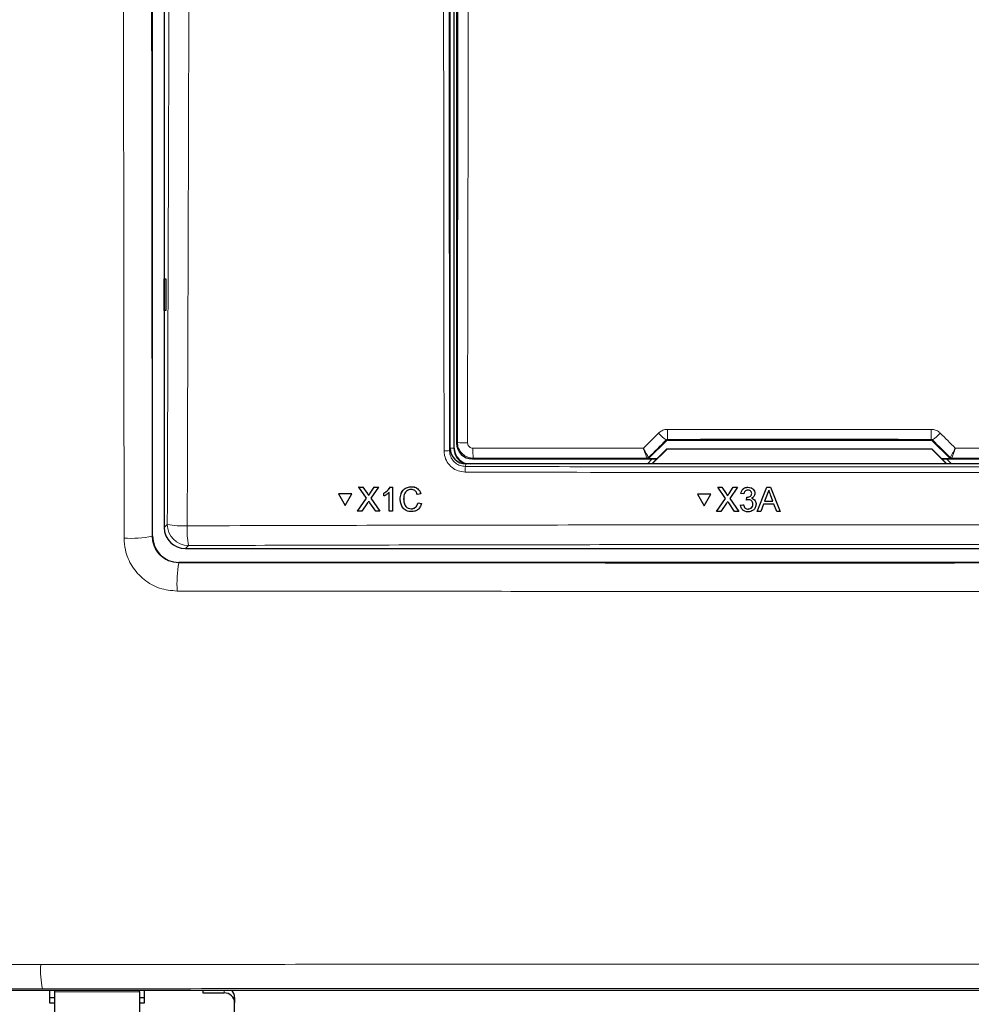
# Model space of a CAD drawing. Header units: millimetres. Extents: x 5 to 418, y 2 to 292.
# Tile 16 of 52: x 100 to 122, y 127 to 150. Entities that reach past the tile are written whole.
import ezdxf

# ---------------------------------------------------------------- set-up
doc = ezdxf.new("R2010")
doc.units = ezdxf.units.MM

msp = doc.modelspace()

# ---------------------------------------------------------------- linework, layer by layer
at = {"color": 7, "linetype": 'Continuous', "lineweight": 25}
for p, q in [((102.9844, 138.135), (102.9844, 190.2147)), ((103.2616, 172.2461), (103.2616, 138.3367)), ((110.0116, 140.2132), (110.0116, 168.4624)), ((110.1116, 140.2124), (110.1116, 168.4374)), ((110.166, 168.3205), (110.166, 140.3292)), ((103.2629, 144.2124), (103.3009, 144.213)), ((103.2629, 143.4623), (103.2629, 144.2124)), ((103.3009, 144.213), (103.3009, 143.4617)), ((103.3009, 143.4617), (103.2629, 143.4623)), ((114.7093, 139.9726), (115.122, 140.3852)), ((115.1573, 140.3998), (121.3659, 140.3998)), ((121.4012, 140.3852), (121.8139, 139.9726)), ((114.781, 139.8374), (115.135, 140.1913)), ((115.1366, 140.1873), (114.7866, 139.8374)), ((115.135, 140.1913), (115.1366, 140.1873)), ((115.135, 140.1913), (121.3882, 140.1913)), ((121.3866, 140.1873), (115.1366, 140.1873)), ((121.3882, 140.1913), (121.3866, 140.1873)), ((121.7366, 139.8374), (121.3866, 140.1873)), ((121.3882, 140.1913), (121.7421, 139.8374)), ((126.1371, 139.8374), (110.3861, 139.8374)), ((110.541, 139.9543), (114.898, 139.9543)), ((114.7845, 139.9543), (114.6714, 139.8411)), ((114.6714, 139.8411), (114.6714, 139.8374)), ((114.9016, 139.9579), (114.674, 139.9579)), ((121.8492, 139.9579), (121.6216, 139.9579)), ((121.6252, 139.9543), (125.9822, 139.9543)), ((121.8518, 139.8411), (121.7387, 139.9543)), ((121.8518, 139.8374), (121.8518, 139.8411)), ((107.3759, 139.1299), (107.3769, 139.1315)), ((107.6932, 139.1298), (107.3759, 139.1299)), ((107.3759, 139.1299), (107.5352, 138.8554)), ((107.6942, 139.1314), (107.3769, 139.1315)), ((107.5352, 138.8554), (107.6932, 139.1298)), ((107.5362, 138.8571), (107.6942, 139.1314)), ((107.6932, 139.1298), (107.6942, 139.1314)), ((107.8581, 139.2918), (107.8591, 139.2935)), ((108.0416, 139.0267), (107.8581, 139.2918)), ((107.8581, 139.2918), (107.9557, 139.2918)), ((107.8591, 139.2935), (107.8637, 139.2935)), ((107.9557, 139.2918), (107.9567, 139.2934)), ((107.9557, 139.2918), (108.0563, 139.1465)), ((108.1236, 139.1463), (108.2232, 139.2917)), ((108.3222, 139.2916), (108.1399, 139.0258)), ((108.2232, 139.2917), (108.2242, 139.2933)), ((108.2232, 139.2917), (108.3222, 139.2916)), ((108.3222, 139.2916), (108.3231, 139.2932)), ((108.4443, 139.1482), (108.4452, 139.1498)), ((108.4444, 139.0803), (108.4443, 139.1482)), ((108.5778, 138.7178), (108.5768, 139.1649)), ((108.6028, 139.2915), (108.6037, 139.2931)), ((108.6028, 139.2915), (108.6502, 139.2915)), ((108.6502, 139.2915), (108.6512, 139.2931)), ((108.6502, 139.2915), (108.6515, 138.7178)), ((109.0991, 139.2987), (109.1, 139.3003)), ((109.3209, 139.1318), (109.2399, 139.1145)), ((109.3209, 139.1318), (109.3219, 139.1335)), ((115.8532, 139.1239), (115.8533, 139.1256)), ((115.8532, 139.1239), (116.0121, 138.8495)), ((116.1707, 139.1239), (115.8532, 139.1239)), ((116.1709, 139.1256), (115.8533, 139.1256)), ((116.0121, 138.8495), (116.1707, 139.1239)), ((116.1707, 139.1239), (116.1709, 139.1256)), ((116.3361, 139.2861), (116.3362, 139.2877)), ((116.5192, 139.0211), (116.3361, 139.2861)), ((116.3361, 139.2861), (116.4338, 139.2861)), ((116.4338, 139.2861), (116.4339, 139.2877)), ((116.4338, 139.2861), (116.5341, 139.1408)), ((116.6015, 139.1407), (116.7014, 139.2861)), ((116.8005, 139.2861), (116.6176, 139.0201)), ((116.7014, 139.2861), (116.7016, 139.2877)), ((116.7014, 139.2861), (116.8005, 139.2861)), ((116.8005, 139.2861), (116.8006, 139.2877)), ((116.8782, 139.139), (116.8783, 139.1406)), ((116.9519, 139.1316), (116.8782, 139.139)), ((117.0463, 139.2861), (117.0464, 139.2877)), ((117.2093, 139.1293), (117.2095, 139.1311)), ((117.2099, 139.1402), (117.21, 139.1418)), ((117.2641, 138.7124), (117.4922, 139.2861)), ((117.4987, 139.1139), (117.4399, 138.9551)), ((117.4922, 139.2861), (117.4923, 139.2877)), ((117.4922, 139.2861), (117.5836, 139.2861)), ((117.6361, 138.9551), (117.5802, 139.1059)), ((117.5836, 139.2861), (117.5837, 139.2877)), ((117.5836, 139.2861), (117.8121, 138.7124)), ((107.8299, 138.7181), (108.0416, 139.0267)), ((108.0643, 138.9155), (107.9288, 138.7181)), ((108.0862, 139.0918), (108.0872, 139.0934)), ((108.2552, 138.7179), (108.1149, 138.9207)), ((108.1399, 139.0258), (108.3529, 138.7179)), ((108.916, 139.0091), (108.917, 139.0107)), ((109.2551, 138.92), (109.256, 138.9217)), ((109.2551, 138.92), (109.3361, 138.9012)), ((109.3371, 138.9028), (109.3206, 138.8622)), ((109.3361, 138.9012), (109.3371, 138.9028)), ((116.3068, 138.7124), (116.5192, 139.0211)), ((116.5417, 138.9098), (116.4057, 138.7124)), ((116.564, 139.0861), (116.5641, 139.0877)), ((116.7324, 138.7124), (116.5924, 138.9151)), ((116.6176, 139.0201), (116.8302, 138.7124)), ((116.8709, 138.8668), (116.9446, 138.8742)), ((116.8709, 138.8668), (116.871, 138.8684)), ((116.9446, 138.8742), (116.9447, 138.8758)), ((117.0102, 138.9845), (117.0178, 139.0507)), ((117.0102, 138.9845), (117.0103, 138.9861)), ((117.0178, 139.0507), (117.0179, 139.0523)), ((117.0284, 139.0499), (117.0285, 139.0515)), ((117.2388, 138.8681), (117.2389, 138.8699)), ((117.2395, 138.885), (117.2396, 138.8866)), ((117.4155, 138.8889), (117.3501, 138.7124)), ((117.6606, 138.8889), (117.4155, 138.8889)), ((117.4399, 138.9551), (117.6361, 138.9551)), ((117.7261, 138.7124), (117.6606, 138.8889)), ((107.5352, 138.8554), (107.5362, 138.8571)), ((107.8299, 138.7181), (107.8309, 138.7198)), ((107.9288, 138.7181), (107.8299, 138.7181)), ((108.3529, 138.7179), (108.2552, 138.7179)), ((108.3529, 138.7179), (108.3539, 138.7195)), ((108.6515, 138.7178), (108.5778, 138.7178)), ((108.6515, 138.7178), (108.6524, 138.7194)), ((109.0942, 138.7764), (109.0952, 138.7781)), ((116.3068, 138.7124), (116.3069, 138.714)), ((116.4057, 138.7124), (116.3068, 138.7124)), ((116.8302, 138.7124), (116.7324, 138.7124)), ((116.8302, 138.7124), (116.8303, 138.7139)), ((117.0525, 138.7712), (117.0526, 138.7728)), ((117.2641, 138.7124), (117.2642, 138.7139)), ((117.3501, 138.7124), (117.2641, 138.7124)), ((117.8121, 138.7124), (117.7261, 138.7124)), ((117.8121, 138.7124), (117.8122, 138.714)), ((103.7609, 137.8373), (132.7623, 137.8373)), ((132.9139, 137.5101), (103.6093, 137.5101)), ((99.298, 127.4061), (129.4002, 127.4061)), ((100.5491, 127.4061), (100.5491, 127.1064)), ((100.5491, 127.2347), (100.6741, 127.2347)), ((100.6741, 127.3661), (100.6741, 127.4061)), ((100.6741, 126.8854), (100.6741, 127.3661)), ((102.6741, 127.3661), (102.6741, 127.4061)), ((102.6741, 127.3661), (102.6741, 126.8854)), ((102.6741, 127.2347), (102.7991, 127.2347)), ((102.7991, 127.1064), (102.7991, 127.4061)), ((104.1741, 127.4061), (104.1741, 127.3413)), ((104.1741, 127.3413), (104.6741, 127.3413)), ((104.9241, 127.2347), (104.9241, 127.1064)), ((100.5491, 127.1064), (100.6741, 127.1064)), ((102.6741, 127.1064), (102.7991, 127.1064)), ((104.9241, 126.7152), (104.9241, 127.1064))]:
    msp.add_line(p, q, dxfattribs=at)
at = {"color": 7, "linetype": 'Continuous', "lineweight": 18}
for p, q in [((110.1006, 168.4374), (110.1006, 140.2124)), ((110.1858, 140.349), (110.1976, 151.1904)), ((110.166, 140.3292), (110.1858, 140.349)), ((115.122, 140.3852), (115.1143, 140.4036)), ((115.1496, 140.4184), (115.1573, 140.3998)), ((121.3659, 140.3998), (121.3736, 140.4184)), ((121.4089, 140.4036), (121.4012, 140.3852)), ((109.9996, 140.153), (110.0116, 140.2132)), ((110.1006, 140.2124), (110.0116, 140.2124)), ((110.1006, 140.2124), (110.1116, 140.2124)), ((110.3861, 139.8374), (110.3742, 139.7778)), ((110.5607, 139.974), (110.541, 139.9543)), ((114.6666, 139.9758), (114.6664, 139.9759)), ((114.674, 139.9579), (114.6666, 139.9758)), ((114.7019, 139.9904), (114.7017, 139.9905)), ((114.7019, 139.9904), (114.7093, 139.9726)), ((121.8139, 139.9726), (121.8213, 139.9904)), ((121.8213, 139.9904), (121.8215, 139.9905)), ((121.8566, 139.9758), (121.8492, 139.9579)), ((121.8568, 139.9759), (121.8566, 139.9758)), ((108.0563, 139.1465), (108.0573, 139.1481)), ((108.1236, 139.1463), (108.1246, 139.1479)), ((116.5341, 139.1408), (116.5342, 139.1424)), ((116.6015, 139.1407), (116.6016, 139.1423)), ((103.2616, 138.3367), (103.3344, 138.4095)), ((102.9775, 138.1282), (102.9844, 138.135)), ((103.8337, 137.9102), (103.7609, 137.8373)), ((103.6093, 137.5101), (103.6027, 137.5035)), ((100.6741, 127.3661), (102.6741, 127.3661)), ((104.6741, 127.3413), (104.6741, 127.4061))]:
    msp.add_line(p, q, dxfattribs=at)
at = {"color": 7, "linetype": 'Continuous', "lineweight": 18, "flags": 128}
msp.add_lwpolyline([(110.4388, 151.1749), (110.4383, 150.6759), (110.4361, 148.6797), (110.4269, 140.3335)], dxfattribs=at)
at = {"color": 7, "linetype": 'Continuous', "lineweight": 18}
for centre, radius, start, end in [((115.7851, 141.3365), 1.1491, 222.19313, 234.28225), ((119.3822, 140.5991), 4.2364, 179.27411, 182.44499), ((117.137, 140.5992), 4.2404, 357.5565, 0.72439), ((120.738, 141.3365), 1.1491, 305.71775, 317.80687), ((110.3709, 141.3412), 1.0093, 259.43175, 273.18155), ((109.902, 140.6752), 0.5312, 266.58563, 280.58637), ((112.2705, 140.1549), 1.7194, 178.21549, 186.03785), ((114.6666, 140.0258), 0.05, 270.01159, 314.98354), ((121.8566, 140.0258), 0.05, 225.01646, 269.98841), ((111.6528, 139.6729), 1.2829, 175.30859, 181.24094), ((103.708, 140.3342), 1.9607, 259.01538, 272.81887), ((103.8353, 138.4111), 0.5009, 180.18379, 269.81611), ((106.0125, 138.281), 2.2101, 177.53897, 189.65992), ((102.4795, 140.6053), 2.5267, 266.24407, 281.36645), ((106.7302, 137.0022), 3.1674, 170.89221, 183.05275), ((102.4564, 127.8824), 2.1163, 176.53146, 192.13011)]:
    msp.add_arc(centre, radius, start, end, dxfattribs=at)
at = {"color": 7, "linetype": 'Continuous', "lineweight": 25}
for centre, radius, start, end in [((110.4866, 140.2123), 0.3859, 180, 256.32073), ((110.4866, 140.2123), 0.375, 180, 270), ((114.6664, 140.0258), 0.0499, 270.05611, 314.98401), ((121.8568, 140.0258), 0.0499, 225.01599, 269.94389), ((104.6814, 127.0986), 0.2428, 1.83873, 91.72265), ((104.6949, 127.2329), 0.2292, 0.43908, 49.06218)]:
    msp.add_arc(centre, radius, start, end, dxfattribs=at)
for centre, major_axis, ratio, start_param, end_param in [((110.541, 140.3293), (0.2652, -0.2652), 0.9998985, 3.9271431, 5.4976349), ((115.1573, 140.3498), (-0.0191, 0.0462), 0.9998216, 5.8905493, 6.6758213), ((121.3659, 140.3498), (0.0191, 0.0462), 0.9998216, 5.8905493, 6.6758213), ((110.3867, 140.2138), (-0.0737, -0.3692), 0.9960441, 4.9100775, 6.4793527), ((114.674, 140.0079), (0.0191, -0.0462), 0.9998216, 5.8905493, 6.6758213), ((121.8492, 140.0079), (0.0191, 0.0462), 0.9998216, 2.7489567, 3.5342286), ((103.7623, 138.338), (-0.3545, -0.3545), 0.9972647, 5.4991567, 7.0672139), ((103.6095, 138.1353), (0.4421, 0.4421), 0.9995737, 2.3563468, 3.9268385)]:
    msp.add_ellipse(centre, major_axis=major_axis, ratio=ratio, start_param=start_param, end_param=end_param, dxfattribs=at)
at = {"color": 7, "linetype": 'Continuous', "lineweight": 18}
for centre, major_axis, ratio, start_param, end_param in [((132.2592, 152.1073), (221.5001, 221.5678), 0.0123167, 1.6359514, 1.6378189), ((118.2616, 136.569), (220.5521, 0), 0.0174551, 1.5566859, 1.5849067), ((104.264, 152.1073), (-221.5001, 221.5678), 0.0123167, 4.6453664, 4.6472339), ((118.2616, 136.1271), (220.5246, 0), 0.0174551, 1.5871, 1.6057242), ((118.2616, 136.1271), (220.5246, 0), 0.0174551, 1.5358685, 1.5544927)]:
    msp.add_ellipse(centre, major_axis=major_axis, ratio=ratio, start_param=start_param, end_param=end_param, dxfattribs=at)
for points, knots in [([(102.314, 138.084), (102.3121, 139.6268), (102.3059, 144.7269), (102.2972, 153.3905), (102.2901, 162.2464), (102.287, 167.5424), (102.286, 169.2748)], [0, 0, 0, 0, 0.1485415, 0.4910399, 0.8335048, 1, 1, 1, 1]), ([(102.9499, 169.294), (102.9509, 167.5629), (102.9539, 162.2712), (102.9608, 153.4224), (102.9695, 144.7657), (102.9757, 139.6697), (102.9775, 138.1282)], [0, 0, 0, 0, 0.1664949, 0.5089597, 0.8514583, 1, 1, 1, 1]), ([(103.3344, 138.4095), (103.3513, 143.5573), (103.3851, 153.855), (103.4026, 164.1674), (103.4114, 169.3246)], [0, 0, 0, 0, 0.4998998, 1, 1, 1, 1]), ([(103.8817, 169.3109), (103.8812, 168.9777), (103.8788, 167.3117), (103.8672, 160.3149), (103.8445, 150.3326), (103.8156, 141.6928), (103.8044, 138.3759)], [0, 0, 0, 0, 0.03228767, 0.16143827, 0.67806654, 1, 1, 1, 1]), ([(109.8704, 140.1449), (109.8703, 140.2281), (109.8698, 140.6439), (109.8678, 142.3903), (109.8604, 149.3777), (109.8528, 158.4117), (109.8486, 166.1183), (109.8473, 168.494)], [0, 0, 0, 0, 0.0088086, 0.0440431, 0.1849822, 0.7487664, 1, 1, 1, 1]), ([(109.9765, 168.4975), (109.9792, 163.7712), (109.9847, 154.317), (109.9946, 144.8749), (109.9996, 140.153)], [0, 0, 0, 0, 0.4999167, 1, 1, 1, 1]), ([(114.5796, 140.2102), (114.6776, 140.3084), (114.7957, 140.4266), (114.9138, 140.5448), (114.9338, 140.5648)], [0, 0, 0, 0, 0.8306266, 1, 1, 1, 1]), ([(114.9338, 140.5648), (114.96, 140.5862), (115.0123, 140.6292), (115.0903, 140.6508), (115.135, 140.6524), (115.1461, 140.6528)], [0, 0, 0, 0, 0.42897078, 0.85810951, 1, 1, 1, 1]), ([(115.1461, 140.6528), (115.3128, 140.6528), (116.146, 140.653), (118.2231, 140.6533), (120.1334, 140.653), (121.3771, 140.6528)], [0, 0, 0, 0, 0.0802422, 0.4012143, 1, 1, 1, 1]), ([(121.3771, 140.6528), (121.4107, 140.6495), (121.478, 140.6428), (121.5484, 140.6029), (121.5811, 140.5724), (121.5894, 140.5648)], [0, 0, 0, 0, 0.4282307, 0.8563214, 1, 1, 1, 1]), ([(121.5894, 140.5648), (121.707, 140.447), (121.825, 140.3288), (121.9432, 140.2107), (121.9436, 140.2102)], [0, 0, 0, 0, 0.9960475, 1, 1, 1, 1]), ([(110.5607, 139.974), (110.5328, 139.9759), (110.4631, 139.9805), (110.3578, 140.0255), (110.2628, 140.1102), (110.1982, 140.2226), (110.19, 140.3069), (110.1858, 140.349)], [0, 0, 0, 0, 0.142371, 0.3561678, 0.570545, 0.7854331, 1, 1, 1, 1]), ([(110.4269, 140.3335), (110.4283, 140.3194), (110.431, 140.2913), (110.4526, 140.2538), (110.4843, 140.2256), (110.5194, 140.2105), (110.5427, 140.209), (110.552, 140.2084)], [0, 0, 0, 0, 0.21473268, 0.42956774, 0.64380389, 0.85755073, 1, 1, 1, 1]), ([(115.1496, 140.4184), (115.1478, 140.4183), (115.1403, 140.4181), (115.1271, 140.4143), (115.1186, 140.4072), (115.1143, 140.4036)], [0, 0, 0, 0, 0.1384752, 0.562513, 1, 1, 1, 1]), ([(121.4089, 140.4036), (121.4075, 140.4049), (121.4022, 140.4099), (121.3906, 140.4167), (121.3792, 140.4178), (121.3736, 140.4184)], [0, 0, 0, 0, 0.1483072, 0.5799639, 1, 1, 1, 1]), ([(110.3702, 139.6451), (110.314, 139.6508), (110.2016, 139.6621), (110.0517, 139.7486), (109.9387, 139.8756), (109.8789, 140.0159), (109.8728, 140.1084), (109.8704, 140.1449)], [0, 0, 0, 0, 0.2149212, 0.4298233, 0.6447576, 0.8597237, 1, 1, 1, 1]), ([(109.9996, 140.153), (110.0014, 140.1256), (110.006, 140.0562), (110.0508, 139.9509), (110.1355, 139.8556), (110.2478, 139.7906), (110.3321, 139.7821), (110.3742, 139.7778)], [0, 0, 0, 0, 0.1402884, 0.3552936, 0.5702502, 0.7851343, 1, 1, 1, 1]), ([(110.552, 140.2084), (110.7186, 140.2085), (111.5514, 140.209), (112.8939, 140.2097), (114.07, 140.2101), (114.5796, 140.2102)], [0, 0, 0, 0, 0.1241023, 0.620516, 1, 1, 1, 1]), ([(114.7017, 139.9905), (114.7012, 139.9907), (114.699, 139.9919), (114.6875, 140.0087), (114.6591, 140.0581), (114.6256, 140.1206), (114.6, 140.17), (114.5869, 140.1958), (114.5818, 140.2058), (114.5798, 140.2097), (114.5796, 140.2102)], [0, 0, 0, 0, 0.050092, 0.274148, 0.5151569, 0.7656569, 0.9118672, 0.9655668, 0.995272, 1, 1, 1, 1]), ([(114.6664, 139.9759), (114.6661, 139.9761), (114.6643, 139.9776), (114.6559, 139.9956), (114.6357, 140.0484), (114.612, 140.115), (114.5939, 140.1675), (114.5847, 140.1949), (114.5811, 140.2055), (114.5797, 140.2097), (114.5796, 140.2102)], [0, 0, 0, 0, 0.050096, 0.274146, 0.5151544, 0.7656574, 0.9118777, 0.9655688, 0.9952617, 1, 1, 1, 1]), ([(121.9436, 140.2102), (121.9434, 140.2097), (121.9425, 140.2081), (121.9404, 140.2039), (121.9353, 140.1937), (121.9216, 140.1669), (121.8953, 140.1162), (121.8617, 140.0538), (121.8343, 140.0063), (121.8239, 139.9916), (121.8218, 139.9906), (121.8215, 139.9905)], [0, 0, 0, 0, 0.004728, 0.0144582, 0.036853, 0.0943937, 0.2530172, 0.5015924, 0.7415301, 0.9644135, 1, 1, 1, 1]), ([(121.9436, 140.2102), (121.9434, 140.2097), (121.9429, 140.2079), (121.9414, 140.2035), (121.9378, 140.1927), (121.9282, 140.1642), (121.9096, 140.1102), (121.8858, 140.0438), (121.8662, 139.9931), (121.8586, 139.9771), (121.857, 139.976), (121.8568, 139.9759)], [0, 0, 0, 0, 0.0047383, 0.0144741, 0.0368357, 0.0943844, 0.2530057, 0.5015968, 0.741534, 0.9644174, 1, 1, 1, 1]), ([(121.9436, 140.2102), (122.0826, 140.2102), (122.8882, 140.2099), (124.2309, 140.2094), (125.4342, 140.2087), (125.9712, 140.2084)], [0, 0, 0, 0, 0.10352, 0.5999337, 1, 1, 1, 1]), ([(126.153, 139.6451), (126.0697, 139.6449), (125.6532, 139.6437), (123.9039, 139.6393), (120.4818, 139.6338), (115.6362, 139.6333), (112.1255, 139.6412), (110.3702, 139.6451)], [0, 0, 0, 0, 0.0158376, 0.0791881, 0.3325979, 0.6662989, 1, 1, 1, 1]), ([(110.3742, 139.7778), (113.002, 139.7723), (118.2602, 139.7613), (123.5185, 139.7723), (126.149, 139.7778)], [0, 0, 0, 0, 0.4997441, 1, 1, 1, 1]), ([(103.8044, 138.3759), (104.1372, 138.3769), (105.8012, 138.382), (110.1319, 138.3925), (116.8015, 138.4001), (124.78, 138.3966), (130.082, 138.3828), (132.7187, 138.3759)], [0, 0, 0, 0, 0.0345662, 0.1728355, 0.4495496, 0.7262637, 1, 1, 1, 1]), ([(102.314, 138.084), (102.3203, 137.9911), (102.3361, 137.7584), (102.4872, 137.4069), (102.7706, 137.0904), (103.1456, 136.8752), (103.4267, 136.8474), (103.5672, 136.8335)], [0, 0, 0, 0, 0.1425411, 0.3566395, 0.5708615, 0.7853981, 1, 1, 1, 1]), ([(103.6027, 137.5035), (103.5326, 137.5105), (103.3926, 137.5244), (103.2054, 137.6321), (103.064, 137.7903), (102.9886, 137.9658), (102.9807, 138.0818), (102.9775, 138.1282)], [0, 0, 0, 0, 0.2144662, 0.4286801, 0.6427063, 0.8570174, 1, 1, 1, 1]), ([(132.6895, 137.9102), (130.2906, 137.9165), (125.4928, 137.9293), (118.2784, 137.9341), (111.0555, 137.9293), (106.241, 137.9166), (103.8337, 137.9102)], [0, 0, 0, 0, 0.2495638, 0.4991276, 0.7495638, 1, 1, 1, 1]), ([(103.6027, 137.5035), (106.0431, 137.5015), (110.9262, 137.4973), (118.259, 137.496), (125.5941, 137.4978), (130.477, 137.5023), (132.9195, 137.5046)], [0, 0, 0, 0, 0.24987021, 0.49995668, 0.74987016, 1, 1, 1, 1]), ([(132.9574, 136.8345), (130.5109, 136.8322), (125.6158, 136.8277), (118.3678, 136.8258), (111.0145, 136.8271), (106.1192, 136.8313), (103.5672, 136.8335)], [0, 0, 0, 0, 0.2499135, 0.50004333, 0.7393764, 1, 1, 1, 1]), ([(62.8128, 128.004), (63.2289, 128.0036), (65.3098, 128.0018), (70.725, 127.9982), (79.0633, 127.9961), (87.6162, 127.9988), (94.7098, 128.004), (98.4659, 128.0083), (100.344, 128.0104)], [0, 0, 0, 0, 0.033285, 0.1664291, 0.4328793, 0.6993295, 0.8496648, 1, 1, 1, 1]), ([(100.344, 128.0104), (103.0185, 128.0132), (108.3702, 128.0187), (115.8746, 128.0212), (123.7293, 128.0205), (128.8961, 128.0163), (131.922, 128.0139)], [0, 0, 0, 0, 0.2543634, 0.5089908, 0.7124422, 1, 1, 1, 1]), ([(100.3873, 127.4377), (97.2629, 127.4343), (91.0139, 127.4276), (81.613, 127.4239), (72.1983, 127.4244), (65.9204, 127.429), (62.7815, 127.4313)], [0, 0, 0, 0, 0.2495487, 0.4990974, 0.7495487, 1, 1, 1, 1]), ([(131.8867, 127.4413), (129.3112, 127.4434), (124.1579, 127.4477), (116.3252, 127.4488), (108.3964, 127.4462), (103.058, 127.4405), (100.3873, 127.4377)], [0, 0, 0, 0, 0.2453862, 0.4910097, 0.7453727, 1, 1, 1, 1])]:
    msp.add_open_spline(points, degree=3, knots=knots, dxfattribs=at)
at = {"color": 7, "linetype": 'Continuous', "lineweight": 25}
for points, knots in [([(108.0563, 139.1465), (108.0628, 139.1367), (108.0718, 139.1231), (108.0829, 139.1052), (108.0851, 139.0962), (108.0862, 139.0918)], [0, 0, 0, 0, 0.561247, 0.7817773, 1, 1, 1, 1]), ([(108.0573, 139.1481), (108.0637, 139.1384), (108.0728, 139.1248), (108.0839, 139.1068), (108.0861, 139.0979), (108.0872, 139.0934)], [0, 0, 0, 0, 0.561247, 0.7817773, 1, 1, 1, 1]), ([(108.0862, 139.0918), (108.0932, 139.1019), (108.1057, 139.1201), (108.1181, 139.1383), (108.1236, 139.1463)], [0, 0, 0, 0, 0.5600081, 1, 1, 1, 1]), ([(108.0872, 139.0934), (108.0942, 139.1036), (108.1066, 139.1218), (108.1191, 139.14), (108.1246, 139.148)], [0, 0, 0, 0, 0.5600115, 1, 1, 1, 1]), ([(108.4443, 139.1482), (108.4801, 139.1684), (108.544, 139.2044), (108.5848, 139.2649), (108.6028, 139.2915)], [0, 0, 0, 0, 0.5604288, 1, 1, 1, 1]), ([(108.5768, 139.1649), (108.5541, 139.146), (108.5135, 139.1122), (108.4655, 139.0901), (108.4444, 139.0803)], [0, 0, 0, 0, 0.5596935, 1, 1, 1, 1]), ([(108.4453, 139.1498), (108.4811, 139.17), (108.5449, 139.2061), (108.5858, 139.2666), (108.6038, 139.2932)], [0, 0, 0, 0, 0.560428, 1, 1, 1, 1]), ([(108.835, 139.0088), (108.838, 139.0502), (108.844, 139.1328), (108.9078, 139.2342), (109.0017, 139.2897), (109.0666, 139.2957), (109.0991, 139.2987)], [0, 0, 0, 0, 0.2804892, 0.5595696, 0.7796164, 1, 1, 1, 1]), ([(108.8603, 139.1405), (108.8775, 139.1747), (108.9094, 139.2384), (109.0032, 139.2912), (109.0677, 139.2973), (109.1, 139.3003)], [0, 0, 0, 0, 0.3681638, 0.68384, 1, 1, 1, 1]), ([(109.0953, 139.2325), (109.075, 139.2311), (109.0344, 139.2283), (108.9803, 139.1976), (108.9247, 139.127), (108.9196, 139.0577), (108.916, 139.0091)], [0, 0, 0, 0, 0.18722359, 0.37390072, 0.5607366, 1, 1, 1, 1]), ([(108.9785, 139.1894), (108.9668, 139.1765), (108.923, 139.128), (108.9195, 139.0604), (108.917, 139.0108)], [0, 0, 0, 0, 0.2666896, 1, 1, 1, 1]), ([(109.2399, 139.1145), (109.2335, 139.1324), (109.2208, 139.168), (109.1851, 139.2088), (109.14, 139.2298), (109.1102, 139.2316), (109.0953, 139.2325)], [0, 0, 0, 0, 0.280547, 0.5597315, 0.7796526, 1, 1, 1, 1]), ([(109.0991, 139.2987), (109.1272, 139.2966), (109.1835, 139.2924), (109.2525, 139.2509), (109.2988, 139.1943), (109.3135, 139.1527), (109.3209, 139.1318)], [0, 0, 0, 0, 0.28008422, 0.55944686, 0.77954478, 1, 1, 1, 1]), ([(109.1, 139.3003), (109.1282, 139.2983), (109.1844, 139.2941), (109.2535, 139.2525), (109.2998, 139.196), (109.3145, 139.1543), (109.3219, 139.1335)], [0, 0, 0, 0, 0.2800777, 0.5594506, 0.7795466, 1, 1, 1, 1]), ([(116.5341, 139.1408), (116.5406, 139.131), (116.5496, 139.1174), (116.5607, 139.0995), (116.5629, 139.0906), (116.564, 139.0861)], [0, 0, 0, 0, 0.5613155, 0.7817661, 1, 1, 1, 1]), ([(116.5342, 139.1425), (116.5407, 139.1327), (116.5497, 139.1191), (116.5608, 139.1012), (116.563, 139.0922), (116.5641, 139.0878)], [0, 0, 0, 0, 0.5613107, 0.7817594, 1, 1, 1, 1]), ([(116.564, 139.0861), (116.571, 139.0963), (116.5835, 139.1145), (116.596, 139.1327), (116.6015, 139.1407)], [0, 0, 0, 0, 0.5600019, 1, 1, 1, 1]), ([(116.5641, 139.0878), (116.5711, 139.098), (116.5836, 139.1162), (116.5961, 139.1343), (116.6016, 139.1424)], [0, 0, 0, 0, 0.5599949, 1, 1, 1, 1]), ([(116.8782, 139.139), (116.8838, 139.1613), (116.8951, 139.2058), (116.9385, 139.2555), (116.9922, 139.2824), (117.0282, 139.2848), (117.0463, 139.2861)], [0, 0, 0, 0, 0.2802591, 0.5595196, 0.779594, 1, 1, 1, 1]), ([(116.8783, 139.1406), (116.884, 139.1629), (116.8953, 139.2075), (116.9386, 139.2572), (116.9923, 139.284), (117.0284, 139.2865), (117.0464, 139.2877)], [0, 0, 0, 0, 0.2802569, 0.5595153, 0.7795881, 1, 1, 1, 1]), ([(117.0486, 139.2199), (117.0351, 139.2187), (117.008, 139.2162), (116.9761, 139.1931), (116.9586, 139.1627), (116.9541, 139.142), (116.9519, 139.1316)], [0, 0, 0, 0, 0.2800161, 0.5591535, 0.7793293, 1, 1, 1, 1]), ([(117.0284, 139.0499), (117.043, 139.0512), (117.0721, 139.0538), (117.1097, 139.0721), (117.1335, 139.1032), (117.1353, 139.1263), (117.1362, 139.1378)], [0, 0, 0, 0, 0.2806692, 0.5609284, 0.7800205, 1, 1, 1, 1]), ([(117.0463, 139.2861), (117.0691, 139.2838), (117.1147, 139.2792), (117.1701, 139.2439), (117.2036, 139.1939), (117.2078, 139.1581), (117.2099, 139.1402)], [0, 0, 0, 0, 0.2801927, 0.5598604, 0.7799955, 1, 1, 1, 1]), ([(117.0464, 139.2877), (117.0692, 139.2854), (117.1148, 139.2809), (117.1702, 139.2455), (117.2037, 139.1955), (117.2079, 139.1598), (117.21, 139.1419)], [0, 0, 0, 0, 0.2801869, 0.5598563, 0.7799926, 1, 1, 1, 1]), ([(117.1362, 139.1378), (117.1348, 139.1504), (117.1319, 139.1756), (117.1076, 139.2031), (117.0783, 139.2178), (117.0585, 139.2192), (117.0486, 139.2199)], [0, 0, 0, 0, 0.2794233, 0.558927, 0.7792471, 1, 1, 1, 1]), ([(117.2099, 139.1402), (117.2086, 139.1266), (117.206, 139.0993), (117.181, 139.0553), (117.1503, 139.0374), (117.1315, 139.0265)], [0, 0, 0, 0, 0.2804844, 0.5609707, 1, 1, 1, 1]), ([(117.5379, 139.2199), (117.5324, 139.1994), (117.5227, 139.1628), (117.506, 139.1289), (117.4987, 139.1139)], [0, 0, 0, 0, 0.55991718, 1, 1, 1, 1]), ([(117.5802, 139.1059), (117.5723, 139.1271), (117.5582, 139.1651), (117.5441, 139.2031), (117.5379, 139.2199)], [0, 0, 0, 0, 0.5600031, 1, 1, 1, 1]), ([(108.0912, 138.9549), (108.0862, 138.9475), (108.0771, 138.9345), (108.0682, 138.9213), (108.0643, 138.9155)], [0, 0, 0, 0, 0.56006074, 1, 1, 1, 1]), ([(108.1149, 138.9207), (108.1105, 138.9271), (108.1026, 138.9384), (108.0947, 138.9499), (108.0912, 138.9549)], [0, 0, 0, 0, 0.5599637, 1, 1, 1, 1]), ([(109.102, 138.7102), (109.0589, 138.7134), (108.9731, 138.7197), (108.8821, 138.8069), (108.8423, 138.9092), (108.8374, 138.9756), (108.835, 139.0088)], [0, 0, 0, 0, 0.27995972, 0.5580883, 0.77891724, 1, 1, 1, 1]), ([(108.916, 139.0091), (108.9177, 138.9783), (108.921, 138.9169), (108.9547, 138.8344), (109.0215, 138.7849), (109.07, 138.7793), (109.0942, 138.7764)], [0, 0, 0, 0, 0.2812359, 0.5607194, 0.7801389, 1, 1, 1, 1]), ([(108.917, 139.0108), (108.9187, 138.98), (108.922, 138.9185), (108.9557, 138.8361), (109.0224, 138.7866), (109.0709, 138.7809), (109.0952, 138.7781)], [0, 0, 0, 0, 0.2812359, 0.5607194, 0.7801389, 1, 1, 1, 1]), ([(109.0942, 138.7764), (109.1163, 138.7786), (109.1604, 138.7828), (109.2275, 138.8315), (109.2446, 138.8865), (109.2551, 138.92)], [0, 0, 0, 0, 0.28071172, 0.56090176, 1, 1, 1, 1]), ([(109.3361, 138.9012), (109.3267, 138.8718), (109.3078, 138.8132), (109.2473, 138.7491), (109.1746, 138.715), (109.1262, 138.7118), (109.102, 138.7102)], [0, 0, 0, 0, 0.2802587, 0.559544, 0.7795855, 1, 1, 1, 1]), ([(116.5687, 138.9492), (116.5637, 138.9419), (116.5546, 138.9288), (116.5456, 138.9156), (116.5417, 138.9098)], [0, 0, 0, 0, 0.5600325, 1, 1, 1, 1]), ([(116.5924, 138.9151), (116.5879, 138.9214), (116.58, 138.9328), (116.5722, 138.9442), (116.5687, 138.9492)], [0, 0, 0, 0, 0.5599874, 1, 1, 1, 1]), ([(117.0498, 138.705), (117.0248, 138.7073), (116.9747, 138.7118), (116.9165, 138.7543), (116.8808, 138.8087), (116.8742, 138.8474), (116.8709, 138.8668)], [0, 0, 0, 0, 0.2799095, 0.559251, 0.7794824, 1, 1, 1, 1]), ([(116.9446, 138.8742), (116.9484, 138.8593), (116.956, 138.8297), (116.9801, 138.7926), (117.0162, 138.7736), (117.0404, 138.772), (117.0525, 138.7712)], [0, 0, 0, 0, 0.2808973, 0.5600586, 0.7796492, 1, 1, 1, 1]), ([(117.0579, 138.9923), (117.0489, 138.9917), (117.0327, 138.9905), (117.0171, 138.9863), (117.0102, 138.9845)], [0, 0, 0, 0, 0.55980139, 1, 1, 1, 1]), ([(117.0178, 139.0507), (117.0198, 139.0505), (117.0233, 139.0501), (117.0268, 139.05), (117.0284, 139.0499)], [0, 0, 0, 0, 0.5599984, 1, 1, 1, 1]), ([(117.2395, 138.885), (117.2361, 138.8576), (117.2294, 138.8029), (117.1771, 138.7434), (117.1144, 138.7096), (117.0714, 138.7065), (117.0498, 138.705)], [0, 0, 0, 0, 0.27940369, 0.5590636, 0.77938291, 1, 1, 1, 1]), ([(117.0525, 138.7712), (117.0695, 138.7728), (117.1035, 138.7759), (117.1414, 138.8071), (117.1628, 138.8457), (117.1648, 138.8723), (117.1658, 138.8855)], [0, 0, 0, 0, 0.2798847, 0.5589978, 0.7793481, 1, 1, 1, 1]), ([(117.0526, 138.7729), (117.0696, 138.7744), (117.1036, 138.7776), (117.1415, 138.8088), (117.1629, 138.8474), (117.1649, 138.8739), (117.1659, 138.8872)], [0, 0, 0, 0, 0.2798934, 0.559005, 0.7793493, 1, 1, 1, 1]), ([(117.1658, 138.8855), (117.1641, 138.9015), (117.1608, 138.9333), (117.1318, 138.9692), (117.0955, 138.9895), (117.0704, 138.9914), (117.0579, 138.9923)], [0, 0, 0, 0, 0.27974162, 0.55917761, 0.77945535, 1, 1, 1, 1]), ([(117.1315, 139.0265), (117.1488, 139.0208), (117.1835, 139.0094), (117.219, 138.9711), (117.2371, 138.9277), (117.2387, 138.8992), (117.2395, 138.885)], [0, 0, 0, 0, 0.2798121, 0.559177, 0.7793892, 1, 1, 1, 1]), ([(117.1316, 139.0281), (117.149, 139.0224), (117.1836, 139.0111), (117.2191, 138.9727), (117.2372, 138.9293), (117.2388, 138.9009), (117.2396, 138.8866)], [0, 0, 0, 0, 0.2798057, 0.5591731, 0.7793872, 1, 1, 1, 1]), ([(109.0952, 138.7781), (109.117, 138.7804), (109.1604, 138.7851), (109.2108, 138.8161), (109.2222, 138.8465), (109.2258, 138.8561)], [0, 0, 0, 0, 0.40625777, 0.81176055, 1, 1, 1, 1])]:
    msp.add_open_spline(points, degree=3, knots=knots, dxfattribs=at)

doc.saveas('drawing.dxf')
